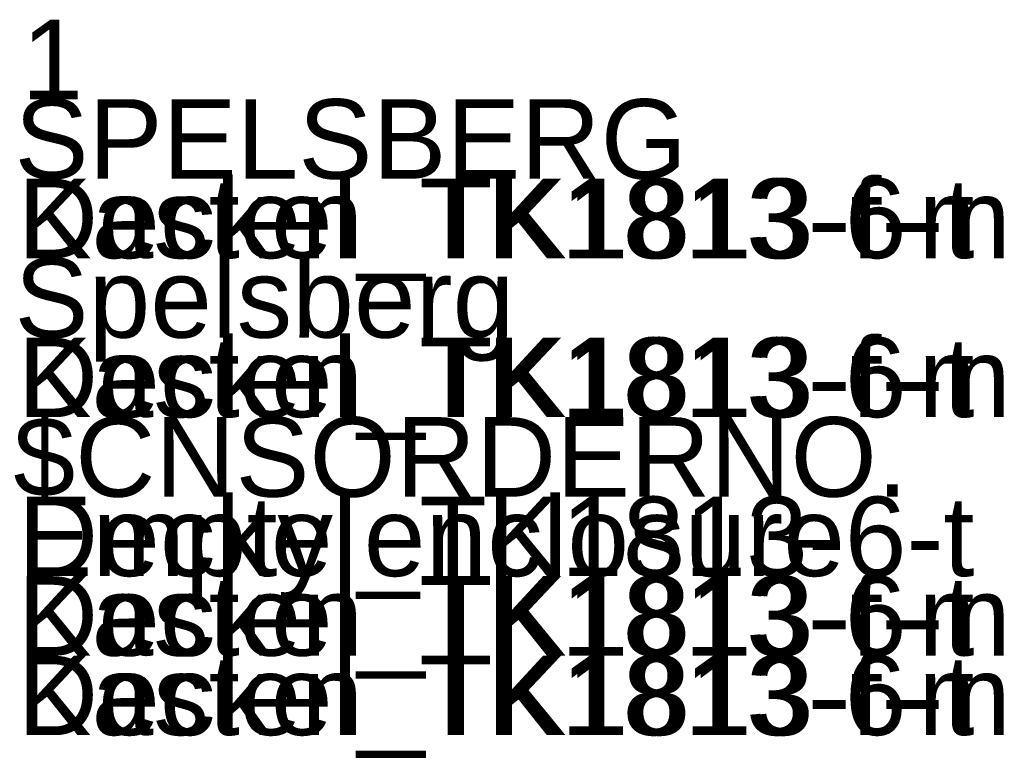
# Model space of a CAD drawing. Extents: x -620 to 300, y 62 to 1112.
# Tile 158 of 200: x 168.6855 to 168.7823, y 605.2674 to 605.3392. Entities that reach past the tile are written whole.
import ezdxf

# ---------------------------------------------------------------- set-up
doc = ezdxf.new("R2010")
doc.units = 0
doc.layers.get('0').update_dxf_attribs({"lineweight": 13})
doc.layers.add('AM_6-A06CPVRYL0', color=2, linetype='Continuous', lineweight=35, true_color=0xffff00)
doc.styles.get("Standard").update_dxf_attribs({"font": 'ARIALN.TTF'})

# ---------------------------------------------------------------- blocks, each defined once
blk = doc.blocks.new('Referenz-A06CPVRZL0')
at = {"layer": 'AM_6-A06CPVRYL0', "linetype": 'ByBlock', "ltscale": 0.35, "char_height": 0.0078125, "attachment_point": 1}
for s, insert in [('{\\fArial;1}', (168.685717, 605.339201)), ('{\\fArial;1}', (168.685717, 605.339201)), ('{\\fArial;SPELSBERG}', (168.68503, 605.331388)), ('{\\fArial;SPELSBERG}', (168.68503, 605.331388)), ('{\\fArial;Kasten_TK1813-f-m}', (168.685327, 605.323576)), ('{\\fArial;Deckel_TK1813-6-t}', (168.685374, 605.323576)), ('{\\fArial;Spelsberg}', (168.68503, 605.315763)), ('{\\fArial;Spelsberg}', (168.68503, 605.315763)), ('{\\fArial;Kasten_TK1813-f-m}', (168.685327, 605.307951)), ('{\\fArial;Deckel_TK1813-6-t}', (168.685374, 605.307951)), ('{\\fArial;$CNSORDERNO.}', (168.684921, 605.300138)), ('{\\fArial;$CNSORDERNO.}', (168.684921, 605.300138)), ('{\\fArial;Deckel_TK1813-6-t}', (168.685374, 605.292326)), ('{\\fArial;Empty enclosure}', (168.685405, 605.292326)), ('{\\fArial;Kasten_TK1813-f-m}', (168.685327, 605.284513)), ('{\\fArial;Deckel_TK1813-6-t}', (168.685374, 605.284513)), ('{\\fArial;Kasten_TK1813-f-m}', (168.685327, 605.276701)), ('{\\fArial;Deckel_TK1813-6-t}', (168.685374, 605.276701))]:
    blk.add_mtext(s, dxfattribs=dict(at, insert=insert))

msp = doc.modelspace()

# ---------------------------------------------------------------- block references
at = {"color": 8, "lineweight": 25, "ltscale": 0.25, "true_color": 0x808080}
msp.add_blockref('Referenz-A06CPVRZL0', (0, 0), dxfattribs=at)

doc.saveas('drawing.dxf')
